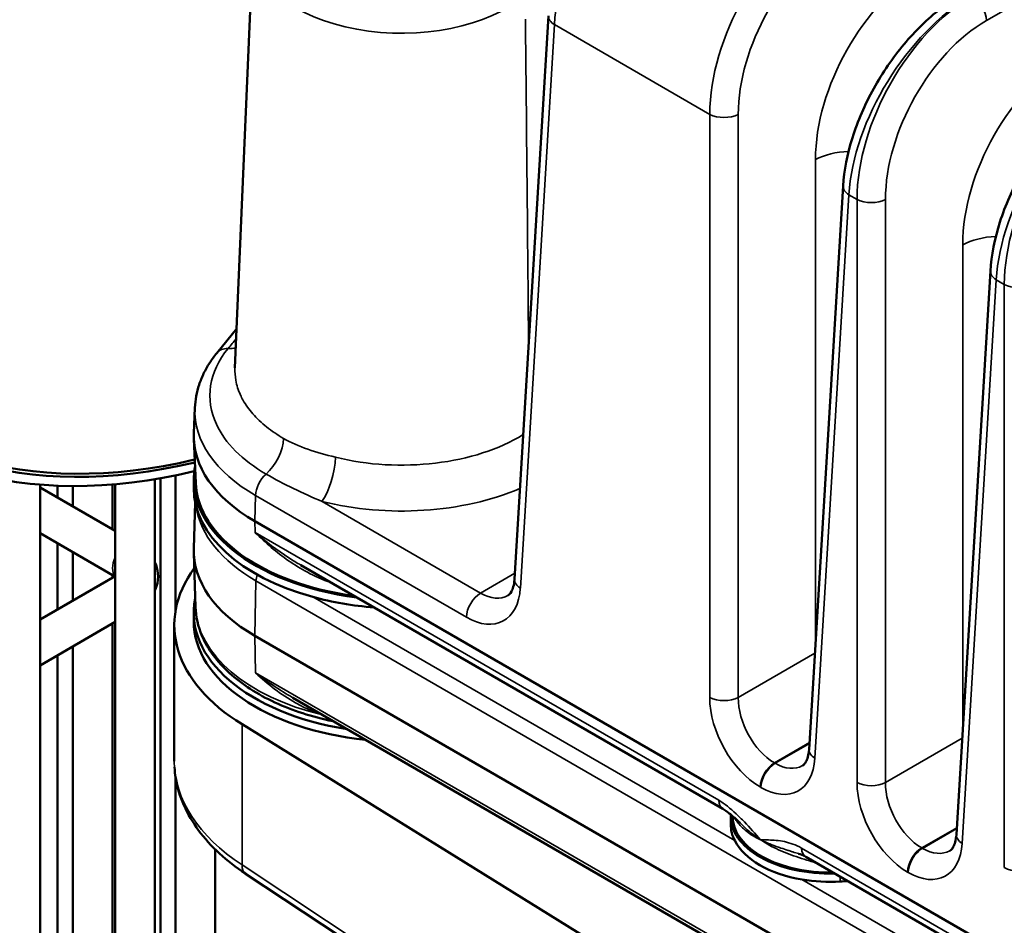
# Model space of a CAD drawing. Header units: inches. Extents: x 1 to 237, y 4 to 150.
# Tile 176 of 209: x 199.66 to 202.59, y 78.48 to 81.18. Entities that reach past the tile are written whole.
import ezdxf

# ---------------------------------------------------------------- set-up
doc = ezdxf.new("R2010")
doc.units = ezdxf.units.IN
doc.header["$LTSCALE"] = 7
doc.header["$MEASUREMENT"] = 0
doc.layers.add('Visible (ANSI)', color=7, linetype='Continuous', lineweight=50)
doc.layers.add('Visible Narrow (ANSI)', color=7, linetype='Continuous', lineweight=35)

msp = doc.modelspace()

# ---------------------------------------------------------------- linework, layer by layer
at = {"layer": 'Visible (ANSI)'}
for p, q in [((200.3584, 81.3989), (200.3046, 80.1417)), ((201.2378, 81.1895), (201.1364, 79.5132)), ((202.1146, 80.6833), (202.0132, 79.007)), ((201.1758, 80.4933), (201.1758, 80.4933)), ((202.553, 80.4302), (202.4516, 78.7539)), ((201.1773, 80.3262), (201.1773, 80.3262)), ((201.1775, 80.3064), (201.1775, 80.3064)), ((200.3097, 80.2594), (200.2505, 80.1862)), ((200.1852, 80.0231), (200.182, 79.948)), ((200.1876, 79.7997), (200.182, 79.9303)), ((200.0665, 79.8111), (200.0665, 75.2458)), ((200.0829, 79.8139), (200.0829, 75.4964)), ((200.1277, 79.8225), (200.1277, 79.4201)), ((200.1818, 79.8085), (200.1818, 79.784)), ((199.725, 79.7949), (199.725, 75.0487)), ((199.9484, 79.6576), (199.725, 79.7866)), ((199.7766, 79.7918), (199.7766, 79.7568)), ((199.8215, 79.7908), (199.8215, 79.7309)), ((199.9396, 79.7953), (199.9396, 79.6627)), ((199.9484, 79.796), (199.9484, 75.2458)), ((200.1863, 79.7411), (200.1819, 79.6049)), ((200.3634, 79.686), (203.3698, 77.9502)), ((199.9474, 79.5218), (199.725, 79.6502)), ((199.7766, 79.6204), (199.7766, 79.4232)), ((199.8215, 79.5945), (199.8215, 79.4491)), ((200.1871, 79.4306), (200.1819, 79.5916)), ((201.7567, 78.8298), (200.5006, 79.555)), ((199.725, 79.3934), (199.9484, 79.5223)), ((199.9396, 79.5263), (199.9396, 79.5173)), ((201.0175, 79.4569), (201.0175, 79.4569)), ((200.1818, 79.4125), (200.1818, 79.388)), ((199.725, 79.257), (199.9484, 79.386)), ((199.9396, 79.3809), (199.9396, 77.8663)), ((200.124, 78.9719), (200.124, 79.3769)), ((203.3698, 77.6094), (200.3634, 79.3451)), ((199.8215, 79.3127), (199.8215, 77.8867)), ((199.7766, 79.2868), (199.7766, 77.7722)), ((201.7757, 78.4107), (200.4766, 79.1608)), ((201.7499, 78.1996), (200.3255, 79.0816)), ((200.1277, 78.9243), (200.1277, 77.7099)), ((201.7802, 78.8079), (201.7802, 78.7834)), ((201.7859, 78.8038), (201.7857, 78.8085)), ((200.2458, 78.7094), (200.2458, 75.6501)), ((203.2595, 77.9622), (202.0034, 78.6874)), ((201.4223, 77.9191), (200.3363, 78.6369))]:
    msp.add_line(p, q, dxfattribs=at)
for centre, major_axis, ratio, start_param, end_param in [((200.7772, 82.5293), (-1.5, -2.5981), 0.57735, 2.489286, 6.784901), ((200.7772, 82.5293), (1.485, 2.5721), 0.57735, 5.632232, 9.924273), ((200.7772, 82.5293), (-1.48, -2.5634), 0.57735, 2.491096, 6.781507), ((200.8018, 79.9391), (-0.62, 0), 0.57735, 6.25849, 7.068583), ((200.8018, 79.8085), (-0.62, 0), 0.57735, 6.173527, 7.634262), ((200.8018, 79.784), (-0.62, 0), 0.57735, 0, 1.128595), ((200.8018, 79.8085), (-0.6144, 0), 0.57735, 0.024695, 1.336588), ((200.8018, 79.4125), (-0.5838, 0), 0.57735, 5.533295, 5.533297), ((200.8018, 79.5982), (-0.62, 0), 0.57735, 6.264668, 7.068583), ((200.874, 79.3769), (-0.75, 0), 0.57735, 5.882574, 7.033677), ((200.8018, 79.4125), (-0.62, 0), 0.57735, 6.162966, 7.587909), ((200.8018, 79.784), (-0.62, 0), 0.57735, 1.128595, 1.435805), ((200.8018, 79.388), (-0.62, 0), 0.57735, 0, 1.39519), ((200.874, 78.9579), (0.7499, -0.0216), 0.595581, 3.158716, 3.159426), ((202.0752, 78.8079), (-0.295, 0), 0.57735, 6.253655, 7.901652), ((202.0752, 78.8079), (-0.2894, 0), 0.57735, 0.024695, 1.600776), ((202.0752, 78.7834), (-0.295, 0), 0.57735, 0, 0.285094), ((202.0752, 78.7834), (-0.295, 0), 0.57735, 0.285094, 1.285702), ((200.3694, 78.6869), (-0.0331, -0.0501), 0.576647, 6.277827, 6.283185), ((202.0752, 78.7834), (-0.295, 0), 0.57735, 1.285702, 1.676017), ((202.1587, 78.327), (-0.5, 0), 0.57735, 4.772753, 4.81761)]:
    msp.add_ellipse(centre, major_axis=major_axis, ratio=ratio, start_param=start_param, end_param=end_param, dxfattribs=at)
for points, knots in [([(202.1146, 80.6831), (202.1174, 80.7289), (202.1271, 80.7778), (202.1579, 80.8757), (202.1795, 80.926), (202.2316, 81.0198), (202.2624, 81.0647), (202.3294, 81.1446), (202.3663, 81.1806), (202.4245, 81.2258), (202.4452, 81.2399), (202.4661, 81.2519)], [0, 0, 0, 0, 0.410891, 0.410891, 0.824976, 0.824976, 1.230678, 1.230678, 1.634526, 1.634526, 1.850794, 1.850794, 1.850794, 1.850794]), ([(202.553, 80.43), (202.5558, 80.4765), (202.5657, 80.5263), (202.5971, 80.625), (202.619, 80.675), (202.6713, 80.7687), (202.7022, 80.8136), (202.7691, 80.8926), (202.8056, 80.9281), (202.8632, 80.9728), (202.8838, 80.9868), (202.9045, 80.9988)], [0, 0, 0, 0, 0.41783, 0.41783, 0.831049, 0.831049, 1.236782, 1.236782, 1.636279, 1.636279, 1.850771, 1.850771, 1.850771, 1.850771]), ([(200.2505, 80.1862), (200.2427, 80.1765), (200.2355, 80.1666), (200.2224, 80.1462), (200.2165, 80.1357), (200.2062, 80.1142), (200.2017, 80.1032), (200.1943, 80.0808), (200.1913, 80.0694), (200.187, 80.0464), (200.1857, 80.0348), (200.1852, 80.0231)], [0.3490659, 0.3490659, 0.3490659, 0.3490659, 0.4313933, 0.4313933, 0.5137207, 0.5137207, 0.5960481, 0.5960481, 0.6783755, 0.6783755, 0.7607029, 0.7607029, 0.7607029, 0.7607029]), ([(200.0665, 79.4801), (200.0684, 79.4841), (200.07, 79.4884), (200.075, 79.5048), (200.0764, 79.5178), (200.0743, 79.5421), (200.0711, 79.5534), (200.0665, 79.5635)], [3.6704532, 3.6704532, 3.6704532, 3.6704532, 3.7530435, 3.7530435, 3.9783772, 3.9783772, 4.1835284, 4.1835284, 4.1835284, 4.1835284]), ([(201.1171, 79.465), (201.1205, 79.4669), (201.1235, 79.4695), (201.1292, 79.48), (201.1312, 79.4849), (201.1346, 79.4971), (201.1358, 79.5045), (201.1364, 79.5126)], [0, 0, 0, 0, 0.1591112, 0.1591112, 0.2460468, 0.2460468, 0.3348298, 0.3348298, 0.3348298, 0.3348298]), ([(200.5992, 79.09), (200.5981, 79.0902), (200.597, 79.0904), (200.534, 79.1037), (200.4756, 79.1226), (200.3712, 79.1709), (200.3253, 79.2003), (200.2516, 79.2673), (200.2235, 79.3048), (200.1946, 79.3727), (200.188, 79.4015), (200.1871, 79.4306)], [4.270023, 4.270023, 4.270023, 4.270023, 4.275704, 4.275704, 4.602879, 4.602879, 4.931418, 4.931418, 5.256506, 5.256506, 5.47927, 5.47927, 5.47927, 5.47927]), ([(201.9938, 78.9587), (201.9973, 78.9607), (202.0004, 78.9634), (202.006, 78.9736), (202.0081, 78.9786), (202.0114, 78.9908), (202.0126, 78.9982), (202.0132, 79.0064)], [0, 0, 0, 0, 0.1593583, 0.1593583, 0.2462874, 0.2462874, 0.3353607, 0.3353607, 0.3353607, 0.3353607]), ([(200.3357, 78.6373), (200.2793, 78.6746), (200.2317, 78.7183), (200.161, 78.8138), (200.1372, 78.8672), (200.1264, 78.9324), (200.1252, 78.9434), (200.1246, 78.9545)], [0.001642, 0.001642, 0.001642, 0.001642, 0.614587, 0.614587, 1.226342, 1.226342, 1.350344, 1.350344, 1.350344, 1.350344]), ([(201.8077, 78.7881), (201.7993, 78.7964), (201.7908, 78.8042), (201.7735, 78.8187), (201.7642, 78.8255), (201.7567, 78.8298)], [0, 0, 0, 0, 0.096284, 0.096284, 0.1972579, 0.1972579, 0.1972579, 0.1972579]), ([(202.4323, 78.7056), (202.4357, 78.7076), (202.4388, 78.7103), (202.4444, 78.7205), (202.4465, 78.7254), (202.4498, 78.7376), (202.451, 78.7451), (202.4516, 78.7533)], [0, 0, 0, 0, 0.1593588, 0.1593588, 0.2462879, 0.2462879, 0.3353543, 0.3353543, 0.3353543, 0.3353543]), ([(201.9821, 78.6967), (201.9821, 78.6967), (201.9821, 78.6967), (201.982, 78.6968), (201.9818, 78.6968), (201.9817, 78.6968)], [0.09360673, 0.09360673, 0.09360673, 0.09360673, 0.093621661, 0.093621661, 0.094757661, 0.094757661, 0.094757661, 0.094757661])]:
    msp.add_open_spline(points, degree=3, knots=knots, dxfattribs=at)
for points in [[(200.5009, 79.5548), (200.5021, 79.5541), (200.5034, 79.5534), (200.5046, 79.5527)], [(200.4766, 79.1607), (200.477, 79.1605), (200.4773, 79.1603), (200.4776, 79.1602)], [(202.0009, 78.6891), (201.9948, 78.6922), (201.9885, 78.6947), (201.9821, 78.6967)], [(202.3135, 78.6655), (202.3135, 78.6655), (202.3135, 78.6655), (202.3136, 78.6655)]]:
    msp.add_open_spline(points, degree=3, dxfattribs=at)
at = {"layer": 'Visible Narrow (ANSI)'}
for p, q in [((202.5412, 81.1754), (205.3771, 82.8127)), ((201.1539, 79.4868), (201.2553, 81.1631)), ((201.2524, 81.165), (201.2524, 81.165)), ((201.2553, 81.1631), (201.7176, 80.8962)), ((201.7176, 80.8962), (201.7176, 79.1614)), ((201.8024, 79.1614), (201.8024, 80.8962)), ((202.0323, 80.7614), (202.0323, 79.3222)), ((202.0307, 78.9806), (202.1321, 80.6569)), ((202.1292, 80.6588), (202.1292, 80.6588)), ((202.1321, 80.6569), (202.156, 80.6431)), ((202.156, 80.6431), (202.156, 78.9083)), ((202.2408, 78.9083), (202.2408, 80.6431)), ((201.1755, 80.5303), (201.1755, 80.5303)), ((202.4707, 80.5083), (202.4707, 79.0691)), ((201.1767, 80.4002), (201.1767, 80.4002)), ((202.4691, 78.7275), (202.5705, 80.4038)), ((202.5676, 80.4057), (202.5676, 80.4057)), ((202.5705, 80.4038), (202.5944, 80.39)), ((202.5944, 80.39), (202.5944, 78.6552)), ((201.1771, 80.3523), (201.1771, 80.3523)), ((200.2412, 80.125), (200.2412, 80.125)), ((200.4339, 79.8057), (200.4339, 79.8057)), ((200.3634, 79.686), (200.3657, 79.7625)), ((200.3657, 79.7625), (200.9932, 79.4002)), ((201.0356, 79.472), (200.5636, 79.7445)), ((200.3644, 79.6522), (200.3634, 79.686)), ((201.7443, 78.8556), (200.3644, 79.6522)), ((200.5, 79.5451), (200.5, 79.5451)), ((200.367, 79.5083), (200.3634, 79.3451)), ((200.367, 79.5083), (203.3735, 77.7726)), ((200.5741, 79.509), (200.5741, 79.509)), ((201.1375, 79.5308), (201.0356, 79.472)), ((200.6302, 79.4988), (200.6302, 79.4988)), ((201.7921, 78.7355), (200.5365, 79.4605)), ((200.3634, 79.3451), (200.3659, 79.2345)), ((202.0305, 79.2931), (201.8024, 79.1614)), ((201.7692, 78.4243), (200.3659, 79.2345)), ((200.3255, 78.6633), (200.3255, 79.0816)), ((202.4689, 79.04), (202.2408, 78.9083)), ((201.9102, 78.967), (202.0144, 79.0272)), ((202.0143, 79.0246), (201.9124, 78.9658)), ((201.9124, 78.9658), (201.9102, 78.967)), ((201.8678, 78.8953), (201.87, 78.894)), ((202.3486, 78.7139), (202.4528, 78.7741)), ((202.4527, 78.7715), (202.3508, 78.7126)), ((203.3709, 77.9165), (201.991, 78.7131)), ((202.3508, 78.7126), (202.3486, 78.7139)), ((201.4115, 77.9455), (200.3255, 78.6633)), ((202.0613, 78.6725), (202.0613, 78.6725)), ((202.1062, 78.628), (202.1062, 78.614)), ((202.3062, 78.6421), (202.3084, 78.6409)), ((203.2479, 77.895), (201.9922, 78.62))]:
    msp.add_line(p, q, dxfattribs=at)
for centre, major_axis, ratio, start_param, end_param in [((201.6082, 81.3531), (0.2612, 0.4265), 0.559352, 0.799843, 2.335733), ((202.0713, 81.0858), (-0.2381, -0.4398), 0.594803, 3.910657, 5.446547), ((202.1137, 81.063), (0.208, 0.3879), 0.597134, 0.766683, 2.302573), ((200.8003, 81.3926), (-0.442, 0), 0.57735, 6.25849, 8.836737), ((202.3648, 80.9396), (-0.2222, -0.4143), 0.597134, 3.908276, 5.444165), ((202.485, 80.8469), (0.2612, 0.4265), 0.559352, 0.799843, 2.335733), ((202.5097, 80.8327), (-0.2381, -0.4398), 0.594803, 3.910657, 5.446547), ((202.4988, 81.1982), (0.03, -0.052), 0.57735, 0.820305, 2.356194), ((201.2977, 81.1859), (-0.0599, 0.0036), 0.576647, 0.006727, 0.819653), ((202.5521, 80.8099), (0.208, 0.3879), 0.597134, 0.766683, 2.302573), ((202.8032, 80.6864), (-0.2222, -0.4143), 0.597134, 3.908276, 5.444165), ((202.9234, 80.5938), (0.2612, 0.4265), 0.559352, 0.799843, 2.335733), ((202.9481, 80.5795), (-0.2381, -0.4398), 0.594803, 3.910657, 5.446547), ((201.76, 80.919), (0.06, 0), 0.536374, 3.9276, 5.497178), ((202.1453, 80.7007), (-0.16, 0), 0.536374, 4.801977, 5.497178), ((202.1745, 80.6797), (-0.0599, 0.0036), 0.576647, 0.006728, 0.819653), ((202.1984, 80.6659), (0.06, 0), 0.536374, 3.9276, 5.497178), ((202.5837, 80.4476), (-0.16, 0), 0.536374, 4.80268, 5.497178), ((202.6129, 80.4266), (-0.0599, 0.0036), 0.576647, 0.006727, 0.819653), ((202.6368, 80.4128), (0.06, 0), 0.536374, 3.9276, 5.497178), ((200.2971, 80.1485), (-0.0467, 0.0377), 0.739997, 5.498185, 6.283185), ((200.2617, 80.2847), (-0.0774, 0.0633), 0.737396, 2.3608, 2.640586), ((200.8018, 80.0143), (-0.6168, 0), 0.57735, 6.25849, 7.068583), ((200.3784, 79.8942), (-0.0501, -0.0865), 0.57797, 1.051687, 2.322228), ((200.8003, 80.1388), (-0.4956, 0), 0.57735, 1.162117, 2.389992), ((200.5636, 79.8261), (-0.0243, -0.097), 0.324474, 0.656534, 2.192423), ((200.4081, 79.7853), (0.03, 0.052), 0.57735, 1.050747, 2.321288), ((200.8018, 79.4615), (0.6458, 0), 0.57735, 1.898172, 1.898179), ((200.8018, 79.4615), (0.6458, 0), 0.57735, 2.097593, 2.097748), ((200.8003, 80.06), (0.5956, 0), 0.57735, 4.30371, 5.345544), ((200.8018, 79.437), (-0.6148, 0), 0.57735, 5.16087, 5.160933), ((200.8018, 79.437), (-0.6148, 0), 0.57735, 5.086442, 5.086581), ((200.8018, 79.7593), (-0.6148, 0), 0.57735, 0.086921, 0.785398), ((199.982, 79.57), (-0.0295, -0.0511), 0.57735, 4.862689, 6.123637), ((200.389, 79.5203), (0.0155, 0.0268), 0.57735, 1.686124, 2.330015), ((201.1963, 79.5096), (-0.0599, 0.0036), 0.576647, 0, 0.819653), ((200.9986, 79.583), (0.104, -0.1939), 0.597134, 5.516502, 7.052392), ((201.0356, 79.423), (0.03, 0.052), 0.57735, 0.785398, 2.321288), ((201.041, 79.6058), (-0.0739, 0.142), 0.60434, 2.3826, 3.167927), ((200.8018, 79.4371), (-0.6148, 0), 0.57735, 0.018517, 1.176341), ((201.8732, 79.078), (0.104, -0.1939), 0.597134, 3.980613, 5.516502), ((201.76, 79.1842), (0.06, 0), 0.536374, 3.9276, 5.497178), ((201.9156, 79.1008), (-0.0739, 0.142), 0.60434, 0.84671, 2.3826), ((201.8754, 79.0768), (0.104, -0.1939), 0.597134, 5.516502, 7.052392), ((202.0731, 79.0034), (-0.0599, 0.0036), 0.576647, 0, 0.819653), ((200.874, 78.9579), (0.7499, -0.0216), 0.595581, 3.159426, 3.909208), ((201.9102, 78.918), (-0.03, -0.052), 0.57735, 3.926991, 5.462881), ((201.9124, 78.9168), (0.03, 0.052), 0.57735, 0.785398, 2.321288), ((201.9178, 79.0995), (-0.0739, 0.142), 0.60434, 2.3826, 3.166752), ((202.1984, 78.9311), (0.06, 0), 0.536374, 3.9276, 5.497178), ((202.3116, 78.8249), (0.104, -0.1939), 0.597134, 3.980613, 5.516502), ((202.354, 78.8477), (-0.0739, 0.142), 0.60434, 0.84671, 2.3826), ((201.7867, 78.8817), (-0.03, -0.052), 0.57735, 5.532694, 6.281658), ((202.5115, 78.7503), (-0.0599, 0.0036), 0.576647, 0, 0.819653), ((202.3138, 78.8236), (0.104, -0.1939), 0.597134, 5.516502, 7.052392), ((202.0334, 78.7393), (-0.03, -0.052), 0.57735, 5.532694, 6.283185), ((202.3486, 78.6649), (-0.03, -0.052), 0.57735, 3.926991, 5.462881), ((202.3508, 78.6637), (0.03, 0.052), 0.57735, 0.785398, 2.321288), ((202.3562, 78.8464), (-0.0739, 0.142), 0.60434, 2.3826, 3.16675), ((200.3694, 78.6869), (-0.0331, -0.0501), 0.576647, 5.53326, 6.277827), ((202.0082, 78.6573), (0.009, 0.0286), 0.026269, 5.391515, 5.644485), ((202.1587, 78.4004), (-0.4745, 0), 0.57735, 4.384185, 4.384317), ((202.6368, 78.678), (0.06, 0), 0.536374, 3.9276, 5.497178)]:
    msp.add_ellipse(centre, major_axis=major_axis, ratio=ratio, start_param=start_param, end_param=end_param, dxfattribs=at)
for points in [[(201.1688, 81.1795), (201.1725, 80.855), (201.1756, 80.5306), (201.1783, 80.2063)], [(200.3083, 80.2286), (200.2999, 80.219), (200.2917, 80.2093), (200.2838, 80.1995)], [(200.6033, 79.8762), (200.546, 79.8906), (200.4933, 79.9065), (200.4492, 79.9321)], [(200.3969, 79.8261), (200.45, 79.7954), (200.5069, 79.7688), (200.5636, 79.7445)], [(202.0145, 78.6751), (202.021, 78.6729), (202.0276, 78.671), (202.0342, 78.6696)]]:
    msp.add_open_spline(points, degree=3, dxfattribs=at)
for points, knots in [([(200.2838, 80.1995), (200.2555, 80.1647), (200.2204, 80.0892), (200.2407, 79.953), (200.3265, 79.8669), (200.3969, 79.8261)], [-1.85441, -1.85441, -1.85441, -1.85441, -1.324579, -0.794747, 0, 0, 0, 0]), ([(200.4492, 79.9321), (200.4308, 79.9428), (200.4139, 79.9543), (200.3833, 79.9786), (200.3697, 79.9915), (200.3462, 80.0184), (200.3363, 80.0324), (200.3256, 80.0515), (200.3232, 80.0563), (200.3144, 80.0756), (200.3097, 80.0902), (200.3049, 80.1172), (200.3041, 80.1294), (200.3046, 80.1417)], [0, 0, 0, 0, 0.238376, 0.238376, 0.476692, 0.476692, 0.715057, 0.715057, 0.794747, 0.794747, 1.030091, 1.030091, 1.223556, 1.223556, 1.223556, 1.223556]), ([(200.3644, 79.6522), (200.3646, 79.6521), (200.3648, 79.6519), (200.3949, 79.6216), (200.4445, 79.5789), (200.5222, 79.5309), (200.5658, 79.5114), (200.5899, 79.5035)], [-0.0019173, -0.0019173, -0.0019173, -0.0019173, 0, 0, 0.3565524, 0.5348285, 0.7415598, 0.7415598, 0.7415598, 0.7415598]), ([(200.5006, 79.555), (200.4886, 79.5619), (200.4407, 79.5914), (200.3962, 79.6252), (200.3648, 79.6519), (200.3646, 79.6521), (200.3644, 79.6522)], [-0.47385, -0.47385, -0.47385, -0.47385, -0.3565524, 0, 0, 0.0019173, 0.0019173, 0.0019173, 0.0019173]), ([(200.3659, 79.2345), (200.3661, 79.2343), (200.3662, 79.2342), (200.4017, 79.201), (200.4546, 79.1598), (200.5249, 79.1244), (200.5518, 79.1143), (200.5633, 79.1107)], [-0.0018595, -0.0018595, -0.0018595, -0.0018595, 0, 0, 0.4135811, 0.5514415, 0.6512846, 0.6512846, 0.6512846, 0.6512846]), ([(200.4766, 79.1608), (200.4381, 79.183), (200.4012, 79.2081), (200.3663, 79.2342), (200.3661, 79.2343), (200.3659, 79.2345)], [-0.3900235, -0.3900235, -0.3900235, -0.3900235, 0, 0, 0.0018595, 0.0018595, 0.0018595, 0.0018595]), ([(201.8691, 78.7379), (201.869, 78.738), (201.8689, 78.7381), (201.8531, 78.7561), (201.8291, 78.7831), (201.788, 78.8241), (201.7617, 78.8455), (201.7443, 78.8556)], [-0.000884, -0.000884, -0.000884, -0.000884, 0, 0, 0.187712, 0.281568, 0.4692799, 0.4692799, 0.4692799, 0.4692799]), ([(201.7912, 78.8036), (201.793, 78.8005), (201.7953, 78.7969), (201.7984, 78.7925), (201.7989, 78.7919), (201.8028, 78.7866), (201.8069, 78.7819), (201.8162, 78.7725), (201.8214, 78.7678), (201.8331, 78.7587), (201.8395, 78.7543), (201.8533, 78.7459), (201.8606, 78.7419), (201.8686, 78.7381), (201.8689, 78.738), (201.8691, 78.7379)], [-0.4635105, -0.4635105, -0.4635105, -0.4635105, -0.3874476, -0.3874476, -0.3744866, -0.3744866, -0.280865, -0.280865, -0.1872433, -0.1872433, -0.0936217, -0.0936217, 0, 0, 0.0025616, 0.0025616, 0.0025616, 0.0025616]), ([(201.8691, 78.7379), (201.8689, 78.738), (201.8686, 78.7382), (201.8605, 78.7437), (201.8451, 78.7547), (201.8249, 78.7715), (201.813, 78.7828), (201.8077, 78.7881)], [-0.0025616, -0.0025616, -0.0025616, -0.0025616, 0, 0, 0.0936217, 0.1872433, 0.2675713, 0.2675713, 0.2675713, 0.2675713]), ([(201.8691, 78.7379), (201.8693, 78.7378), (201.8695, 78.7376), (201.8776, 78.7321), (201.8944, 78.7219), (201.922, 78.7081), (201.9515, 78.696), (201.9825, 78.6852), (202.0039, 78.6787), (202.0145, 78.6751)], [-0.4706699, -0.4706699, -0.4706699, -0.4706699, -0.4681083, -0.4681083, -0.3744866, -0.280865, -0.1872433, -0.0936217, 0, 0, 0, 0]), ([(201.9817, 78.6968), (201.9761, 78.6986), (201.9707, 78.7003), (201.9638, 78.7025), (201.9622, 78.7029), (201.9573, 78.7045), (201.954, 78.7055), (201.9436, 78.7088), (201.9365, 78.7111), (201.927, 78.7144), (201.9244, 78.7153), (201.913, 78.7193), (201.9045, 78.7225), (201.8958, 78.726), (201.8952, 78.7262), (201.8893, 78.7287), (201.884, 78.731), (201.8757, 78.7347), (201.8727, 78.7361), (201.8696, 78.7376), (201.8695, 78.7377), (201.8693, 78.7378), (201.8692, 78.7379), (201.8691, 78.7379)], [0.0947577, 0.0947577, 0.0947577, 0.0947577, 0.1427651, 0.1427651, 0.1570072, 0.1570072, 0.1872433, 0.1872433, 0.2549352, 0.2549352, 0.280865, 0.280865, 0.3687705, 0.3687705, 0.3744866, 0.3744866, 0.4331123, 0.4331123, 0.4681083, 0.4681083, 0.4696297, 0.4696297, 0.4706699, 0.4706699, 0.4706699, 0.4706699]), ([(201.991, 78.7131), (201.9736, 78.7232), (201.9563, 78.729), (201.9399, 78.7325), (201.9317, 78.7342), (201.9237, 78.7354), (201.9158, 78.7362), (201.8999, 78.7378), (201.8844, 78.7379), (201.8691, 78.7379)], [1.0790225, 1.0790225, 1.0790225, 1.0790225, 1.2667344, 1.2667344, 1.2667344, 1.3605904, 1.3605904, 1.3605904, 1.5491864, 1.5491864, 1.5491864, 1.5491864])]:
    msp.add_open_spline(points, degree=3, knots=knots, dxfattribs=at)

doc.saveas('drawing.dxf')
